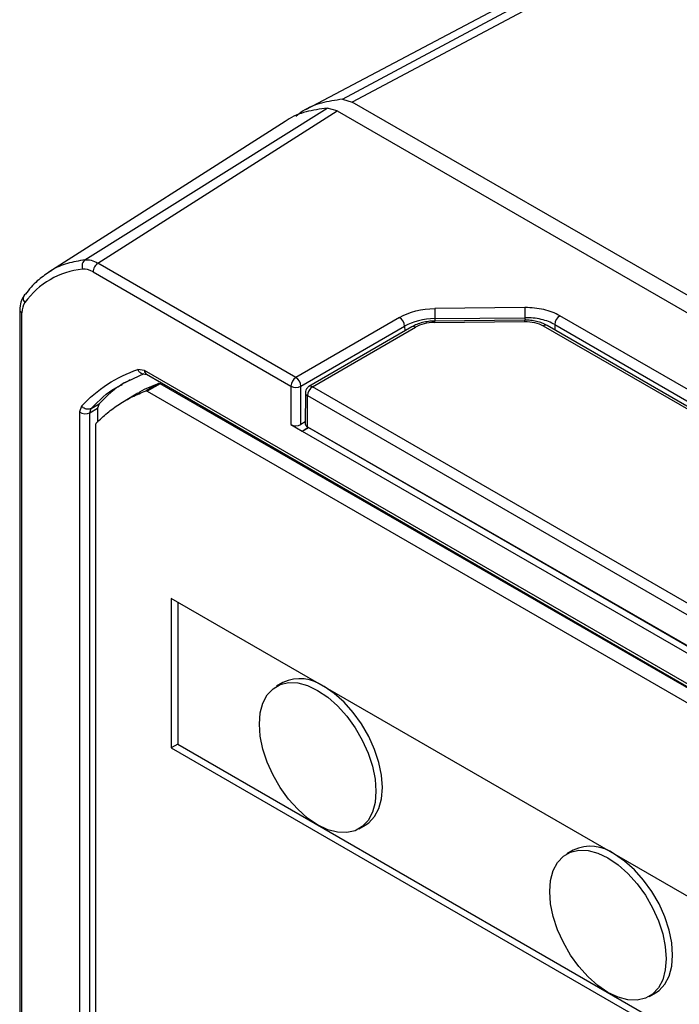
# Model space of a CAD drawing. Header units: millimetres. Extents: x 13 to 546, y 13 to 419.
# Tile 40 of 48: x 467 to 485, y 349 to 376. Entities that reach past the tile are written whole.
import ezdxf

# ---------------------------------------------------------------- set-up
doc = ezdxf.new("R2010")
doc.units = ezdxf.units.MM
doc.header["$LTSCALE"] = 2

msp = doc.modelspace()

# ---------------------------------------------------------------- linework, layer by layer
for p, q in [((476.013042, 373.63772), (493.159193, 382.829768)), ((493.541919, 382.743226), (476.290323, 373.561564)), ((492.517442, 382.60856), (474.987949, 373.34775)), ((476.013042, 373.63772), (476.290323, 373.561564)), ((505.071442, 356.946577), (476.290323, 373.561564)), ((468.868267, 369.181417), (475.587929, 373.392308)), ((469.228739, 369.087955), (475.865211, 373.316151)), ((475.865211, 373.316151), (475.587929, 373.392308)), ((475.865211, 373.316151), (504.64633, 356.701165)), ((474.426536, 373.023085), (467.868715, 368.84012)), ((474.723356, 365.915981), (469.228739, 369.087955)), ((469.092784, 368.845947), (474.587119, 365.674134)), ((467.060624, 367.788061), (467.060624, 326.283651)), ((467.119203, 326.203567), (467.119203, 367.704847)), ((481.080918, 367.854005), (478.57774, 367.827182)), ((477.598617, 367.581505), (474.723356, 365.915981)), ((478.5669, 367.440111), (481.070056, 367.466934)), ((481.073097, 367.506717), (478.569937, 367.479894)), ((478.579573, 367.54727), (481.082741, 367.574093)), ((478.579573, 367.54727), (478.58175, 367.480021)), ((481.082741, 367.574093), (481.084947, 367.505946)), ((494.925016, 360.194549), (482.046478, 367.629171)), ((474.864947, 365.67113), (477.740208, 367.336654)), ((477.944624, 367.32066), (475.085857, 365.664691)), ((475.18092, 365.651834), (478.039688, 367.307804)), ((477.740208, 367.336654), (477.744478, 367.204724)), ((481.5895, 367.346004), (494.468038, 359.911382)), ((494.573214, 359.924387), (481.694676, 367.359009)), ((481.910337, 367.381393), (494.788875, 359.946771)), ((481.910337, 367.381393), (481.915181, 367.231714)), ((470.518147, 366.103124), (470.340483, 366.133784)), ((496.23939, 351.254566), (470.518147, 366.103124)), ((469.900819, 365.734513), (470.510175, 366.022614)), ((470.467197, 366.015007), (470.590439, 365.993738)), ((470.576594, 366.001731), (496.258884, 351.17566)), ((470.923572, 365.745996), (470.564362, 365.538628)), ((470.564362, 365.538628), (470.595539, 365.533248)), ((470.954749, 365.740615), (470.595539, 365.533248)), ((470.595539, 365.533248), (496.16229, 350.773876)), ((470.954749, 365.740615), (470.923572, 365.745996)), ((496.365089, 351.071538), (470.954749, 365.740615)), ((474.587119, 365.674134), (474.585936, 364.60661)), ((474.86377, 364.609592), (474.864947, 365.67113)), ((491.864013, 356.02089), (475.18092, 365.651834)), ((470.339361, 365.475933), (469.980151, 365.268565)), ((474.986105, 365.491843), (474.985145, 364.625721)), ((475.043724, 364.544154), (475.044684, 365.409988)), ((475.044684, 365.409988), (491.727777, 355.779043)), ((468.771014, 365.117332), (468.718938, 364.958023)), ((468.718938, 364.958023), (468.718938, 327.101549)), ((469.001781, 364.932716), (469.21957, 365.058443)), ((469.001781, 364.932716), (469.040621, 365.051534)), ((469.040621, 365.051534), (469.25841, 365.177261)), ((469.25841, 365.177261), (469.21957, 365.058443)), ((469.21957, 365.058443), (469.21957, 364.674811)), ((469.001781, 327.126856), (469.001781, 364.932716)), ((469.173749, 364.614079), (469.183042, 364.642507)), ((469.173749, 326.92038), (469.173749, 364.614079)), ((474.585936, 364.60661), (474.89706, 364.427001)), ((474.985205, 364.679934), (474.86377, 364.609592)), ((474.89706, 364.427001), (475.065709, 364.531495)), ((474.89706, 364.427001), (475.071645, 364.527787)), ((474.89706, 364.427001), (491.8754, 354.625614)), ((475.043724, 364.544154), (491.728709, 354.936768)), ((475.071645, 364.528077), (475.071645, 364.527787)), ((475.071645, 364.527787), (492.043798, 354.729971)), ((495.509576, 345.78213), (471.262884, 359.779447)), ((471.262884, 359.779447), (471.262884, 355.631419)), ((471.442489, 359.675763), (471.442489, 355.735103)), ((474.36455, 357.442249), (474.184945, 357.338565)), ((471.442489, 355.735103), (471.262884, 355.631419)), ((471.442489, 355.735103), (495.509576, 341.84147)), ((471.262884, 355.631419), (495.509576, 341.634102)), ((476.470759, 353.378989), (476.650364, 353.482673)), ((482.422928, 352.790246), (482.243323, 352.686562)), ((484.529137, 348.726987), (484.708742, 348.830671))]:
    msp.add_line(p, q)
at = {"flags": 128}
for points in [[(475.327852, 353.492165), (475.047159, 353.682563), (474.774995, 353.923893), (474.519629, 354.208821), (474.28882, 354.528689), (474.089582, 354.87378), (473.927969, 355.233606), (473.808889, 355.597237), (473.735963, 355.953621), (473.711406, 356.291932), (473.735963, 356.601889), (473.808889, 356.874075), (473.927969, 357.100219), (474.089582, 357.27345), (474.28882, 357.388505), (474.519629, 357.441888), (474.774995, 357.431977), (475.047159, 357.359072), (475.327852, 357.225389), (475.608545, 357.034991), (475.880709, 356.793661), (476.136075, 356.508734), (476.366883, 356.188865), (476.566121, 355.843775), (476.727735, 355.483948), (476.846814, 355.120318), (476.919741, 354.763933), (476.944298, 354.425623), (476.919741, 354.115666), (476.846814, 353.84348), (476.727735, 353.617336), (476.566121, 353.444104), (476.366883, 353.329049), (476.136075, 353.275666), (475.880709, 353.285578), (475.608545, 353.358482), (475.327852, 353.492165)], [(476.650364, 353.482673), (476.745727, 353.547788), (476.90734, 353.721019), (477.02642, 353.947164), (477.099346, 354.219349), (477.123903, 354.529307), (477.099346, 354.867617), (477.02642, 355.224002), (476.90734, 355.587632), (476.745727, 355.947458), (476.546489, 356.292549), (476.31568, 356.612417), (476.060314, 356.897345), (475.78815, 357.138675), (475.507457, 357.329073)], [(483.38623, 348.840162), (483.105537, 349.030561), (482.833373, 349.27189), (482.578007, 349.556818), (482.347199, 349.876687), (482.147961, 350.221777), (481.986347, 350.581604), (481.867268, 350.945234), (481.794341, 351.301618), (481.769784, 351.639929), (481.794341, 351.949886), (481.867268, 352.222072), (481.986347, 352.448216), (482.147961, 352.621447), (482.347199, 352.736503), (482.578007, 352.789885), (482.833373, 352.779974), (483.105537, 352.707069), (483.38623, 352.573387), (483.666923, 352.382988), (483.939087, 352.141659), (484.194453, 351.856731), (484.425262, 351.536862), (484.6245, 351.191772), (484.786114, 350.831945), (484.905193, 350.468315), (484.978119, 350.111931), (485.002676, 349.77362), (484.978119, 349.463663), (484.905193, 349.191477), (484.786114, 348.965333), (484.6245, 348.792101), (484.425262, 348.677046), (484.194453, 348.623664), (483.939087, 348.633575), (483.666923, 348.70648), (483.38623, 348.840162)], [(484.708742, 348.830671), (484.804105, 348.895785), (484.965719, 349.069017), (485.084798, 349.295161), (485.157724, 349.567347), (485.182281, 349.877304), (485.157724, 350.215614), (485.084798, 350.571999), (484.965719, 350.935629), (484.804105, 351.295456), (484.604867, 351.640546), (484.374058, 351.960415), (484.118692, 352.245342), (483.846528, 352.486672), (483.565835, 352.677071)]]:
    msp.add_lwpolyline(points, dxfattribs=at)
for centre, radius, start, end in [((484.109309, 367.72346), 5.532542, 178.9257784, 181.8249556), ((477.412801, 367.310687), 0.328435, 4.5346585, 55.5448083), ((482.217213, 367.37407), 0.306964, 123.7937161, 178.633114), ((477.981673, 367.236718), 0.091755, 50.7815379, 113.8148426), ((481.652808, 367.265807), 0.102174, 65.8093387, 128.2876095), ((474.895728, 365.659584), 0.308952, 123.912461, 177.3006834), ((474.537537, 365.645162), 0.328438, 4.5347957, 55.5444667), ((474.729013, 365.948159), 0.308583, 242.6243205, 296.1364128), ((475.353292, 365.395438), 0.308952, 123.912461, 177.3006833), ((475.122906, 365.580749), 0.091754, 50.7812732, 113.814782), ((475.083042, 365.500031), 0.097268, 184.7356082, 243.6312176), ((475.136722, 365.569062), 0.183782, 238.1865647, 239.9469543), ((474.841356, 356.42986), 1.119051, 53.4704317, 115.2191099), ((482.899734, 351.777858), 1.119051, 53.4704317, 115.2191099)]:
    msp.add_arc(centre, radius, start, end)
for centre, major_axis, ratio, start_param, end_param in [((470.659569, 366.184765), (0.068651, 0.189703), 0.663990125, 2.23835089, 3.023830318), ((468.860359, 365.039664), (0.198912, -0.031686), 0.657391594, 4.031331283, 5.602127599), ((474.727364, 364.694237), (0.199966, 0.006596), 0.598023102, 3.907244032, 5.443178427), ((475.185145, 364.625795), (0.2, 0.000221), 0.576548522, 3.140316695, 3.92635529)]:
    msp.add_ellipse(centre, major_axis=major_axis, ratio=ratio, start_param=start_param, end_param=end_param)
for points, knots in [([(476.013042, 373.63772), (475.816244, 373.609835), (475.422649, 373.554065), (474.993185, 373.378933), (474.782104, 373.210359), (474.72009, 373.160834)], [0, 0, 0, 0, 0.413905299, 0.827810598, 1, 1, 1, 1]), ([(475.587929, 373.392308), (475.391197, 373.363317), (474.997739, 373.305336), (474.615466, 373.160727), (474.447196, 373.030798), (474.430043, 373.017554)], [0, 0, 0, 0, 0.473157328, 0.946295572, 1, 1, 1, 1]), ([(468.868275, 369.181422), (468.703285, 369.151955), (468.373302, 369.09302), (468.044185, 368.96313), (467.893589, 368.850044), (467.872444, 368.834166)], [0, 0, 0, 0, 0.462241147, 0.924492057, 1, 1, 1, 1]), ([(468.868267, 369.181413), (468.836255, 369.161025), (468.806182, 369.120581), (468.781278, 369.019524), (468.787432, 368.962879), (468.804084, 368.920729)], [0, 0, 0, 0, 0.5, 0.5, 1, 1, 1, 1]), ([(469.228737, 369.087954), (469.192649, 369.065535), (469.157296, 369.026806), (469.107199, 368.937653), (469.092737, 368.887729), (469.092784, 368.845947)], [0, 0, 0, 0, 0.5, 0.5, 1, 1, 1, 1]), ([(468.804084, 368.920729), (468.47455, 368.88405), (468.171202, 368.786231), (467.628988, 368.472183), (467.394997, 368.259763), (467.198519, 367.991955)], [0, 0, 0, 0, 0.5, 0.5, 1, 1, 1, 1]), ([(467.872444, 368.834166), (467.759939, 368.759981), (467.512805, 368.597024), (467.318899, 368.355577), (467.213266, 368.224046)], [0, 0, 0, 0, 0.455236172, 1, 1, 1, 1]), ([(467.17696, 368.189437), (467.142973, 368.131654), (467.074951, 368.016003), (467.065398, 367.861896), (467.060618, 367.784786)], [0, 0, 0, 0, 0.499634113, 1, 1, 1, 1]), ([(467.213266, 368.224046), (467.181593, 368.203917), (467.156577, 368.166428), (467.150853, 368.076446), (467.170372, 368.027489), (467.198519, 367.991955)], [0, 0, 0, 0, 0.5, 0.5, 1, 1, 1, 1]), ([(467.061386, 367.786945), (467.061131, 367.786145), (467.056267, 367.770879), (467.072874, 367.739594), (467.10376, 367.71643), (467.119203, 367.704847)], [0, 0, 0, 0, 0.0269111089, 0.5134555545, 1, 1, 1, 1]), ([(481.080918, 367.854005), (481.080038, 367.822666), (481.079722, 367.774254), (481.080397, 367.670619), (481.081384, 367.616035), (481.082741, 367.574093)], [0, 0, 0, 0, 0.5, 0.5, 1, 1, 1, 1]), ([(482.046478, 367.629171), (481.918985, 367.702773), (481.770025, 367.75939), (481.437905, 367.836835), (481.262897, 367.855481), (481.080918, 367.854005)], [0, 0, 0, 0, 0.5, 0.5, 1, 1, 1, 1]), ([(478.569921, 367.479893), (478.513549, 367.477371), (478.400814, 367.472326), (478.23603, 367.439647), (478.079529, 367.390916), (477.989771, 367.344172), (477.944621, 367.320659)], [0, 0, 0, 0, 0.248543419, 0.497050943, 0.747010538, 1, 1, 1, 1]), ([(481.694753, 367.358964), (481.649931, 367.382022), (481.561014, 367.427765), (481.404454, 367.473659), (481.239483, 367.502811), (481.126167, 367.505391), (481.069586, 367.506679)], [0, 0, 0, 0, 0.254351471, 0.504584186, 0.752627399, 1, 1, 1, 1]), ([(481.073141, 367.503153), (481.072651, 367.503495), (481.071388, 367.504376), (481.070562, 367.481148), (481.070056, 367.466934)], [0, 0, 0, 0, 0.388046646, 1, 1, 1, 1]), ([(481.910337, 367.381393), (481.801573, 367.444181), (481.67388, 367.492793), (481.388997, 367.559292), (481.239614, 367.575296), (481.082741, 367.574083)], [0, 0, 0, 0, 0.5, 0.5, 1, 1, 1, 1]), ([(468.771014, 365.117332), (468.989619, 365.350579), (469.230598, 365.554267), (469.760784, 365.897602), (470.042815, 366.032613), (470.340483, 366.133784)], [0, 0, 0, 0, 0.5, 0.5, 1, 1, 1, 1]), ([(470.467616, 366.017696), (470.460045, 366.01829), (470.442694, 366.019652), (470.413631, 366.035592), (470.380951, 366.061984), (470.355308, 366.097437), (470.344434, 366.124097), (470.340483, 366.133784)], [0, 0, 0, 0, 0.1403278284, 0.3216169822, 0.5647822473, 0.8418608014, 1, 1, 1, 1]), ([(470.126418, 365.843705), (470.069242, 365.817377), (469.738084, 365.664888), (469.475586, 365.398038), (469.25841, 365.177261)], [0, 0, 0, 0, 0.172654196, 1, 1, 1, 1]), ([(469.040621, 365.051534), (469.257907, 365.272224), (469.521735, 365.540184), (469.854546, 365.693242), (469.913257, 365.720243)], [0, 0, 0, 0, 0.823590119, 1, 1, 1, 1]), ([(470.923572, 365.745996), (470.737684, 365.677261), (470.534513, 365.602137), (470.356416, 365.482921), (470.341265, 365.47278)], [0, 0, 0, 0, 0.914932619, 1, 1, 1, 1]), ([(475.016166, 365.597083), (475.00462, 365.573628), (474.988136, 365.540138), (474.986715, 365.503267), (474.986289, 365.492219)], [0, 0, 0, 0, 0.700363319, 1, 1, 1, 1]), ([(475.086188, 365.66412), (475.073749, 365.656275), (475.045935, 365.638733), (475.026764, 365.611911), (475.016166, 365.597083)], [0, 0, 0, 0, 0.447198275, 1, 1, 1, 1]), ([(469.040621, 365.051534), (469.031294, 365.046916), (469.012353, 365.037535), (468.978569, 365.030694), (468.941487, 365.029809), (468.894862, 365.037273), (468.831668, 365.061013), (468.79333, 365.096612), (468.771014, 365.117332)], [0, 0, 0, 0, 0.119637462, 0.242967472, 0.370086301, 0.501081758, 0.709598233, 1, 1, 1, 1])]:
    msp.add_open_spline(points, degree=3, knots=knots)
for points in [[(468.868269, 369.181418), (468.979128, 369.193111), (469.099695, 369.161922), (469.228735, 369.087953)], [(469.092784, 368.845947), (468.991305, 368.903708), (468.891489, 368.929523), (468.804084, 368.920729)], [(467.198519, 367.991955), (467.1473, 367.920578), (467.119915, 367.821286), (467.119203, 367.704847)], [(477.598617, 367.581505), (477.862883, 367.734584), (478.219022, 367.823326), (478.57774, 367.827182)], [(478.579573, 367.54727), (478.27288, 367.543974), (477.966193, 367.467559), (477.740208, 367.336654)], [(478.5669, 367.440111), (478.372872, 367.438025), (478.181327, 367.389851), (478.039688, 367.307804)], [(478.570789, 367.477833), (478.569209, 367.48533), (478.567778, 367.47145), (478.5669, 367.440111)], [(481.070056, 367.466934), (481.263889, 367.468481), (481.451922, 367.425429), (481.5895, 367.346004)], [(469.183042, 364.642507), (469.28129, 364.744297), (469.487417, 364.935561), (469.820084, 365.179878), (470.177383, 365.383171), (470.433229, 365.491608), (470.564362, 365.538628)]]:
    msp.add_open_spline(points, degree=3)

doc.saveas('drawing.dxf')
